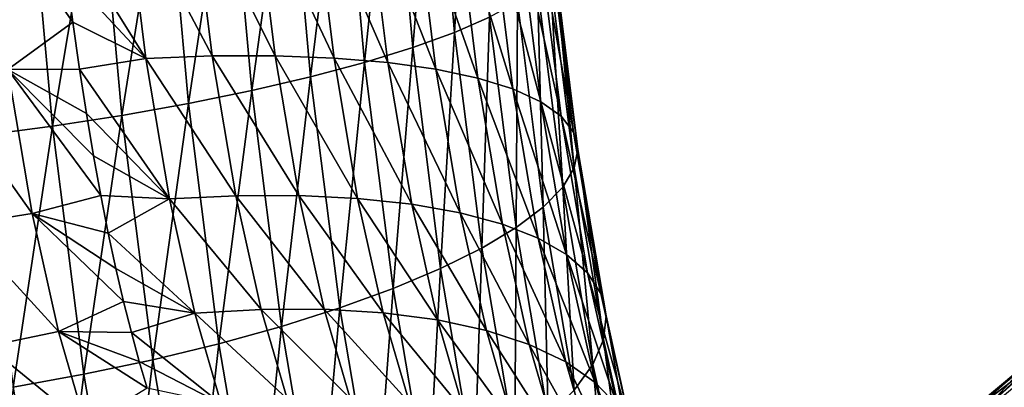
# Model space of a CAD drawing. Header units: millimetres. Extents: x -99 to 221, y -61 to 39.
# Tile 111 of 256: x 6.22 to 10.8, y -46.56 to -44.86. Entities that reach past the tile are written whole.
import ezdxf

# ---------------------------------------------------------------- set-up
doc = ezdxf.new("R2010")
doc.units = ezdxf.units.MM
doc.header["$LTSCALE"] = 33.374815
doc.layers.add('65', color=7, linetype='CONTINUOUS')
doc.layers.add('66', color=7, linetype='CONTINUOUS')

msp = doc.modelspace()

# ---------------------------------------------------------------- linework, layer by layer
at = {"layer": '65', "linetype": 'Continuous'}
for points in [[(8.2451, -44.9149, 1.2317), (8.3113, -43.7636, 1.1154), (8.1464, -43.813, 1.4049), (8.2451, -44.9149, 1.2317)], [(8.4081, -44.8441, 0.9456), (8.3113, -43.7636, 1.1154), (8.2451, -44.9149, 1.2317), (8.4081, -44.8441, 0.9456)], [(8.0504, -44.9853, 1.4973), (8.1464, -43.813, 1.4049), (7.9497, -43.8621, 1.6738), (8.0504, -44.9853, 1.4973)], [(8.2451, -44.9149, 1.2317), (8.1464, -43.813, 1.4049), (8.0504, -44.9853, 1.4973), (8.2451, -44.9149, 1.2317)], [(7.8264, -45.0544, 1.7391), (7.9497, -43.8621, 1.6738), (7.7238, -43.9102, 1.9188), (7.8264, -45.0544, 1.7391)], [(8.0504, -44.9853, 1.4973), (7.9497, -43.8621, 1.6738), (7.8264, -45.0544, 1.7391), (8.0504, -44.9853, 1.4973)], [(7.5759, -45.1212, 1.954), (7.7238, -43.9102, 1.9188), (7.4714, -43.9568, 2.1368), (7.5759, -45.1212, 1.954)], [(7.8264, -45.0544, 1.7391), (7.7238, -43.9102, 1.9188), (7.5759, -45.1212, 1.954), (7.8264, -45.0544, 1.7391)], [(7.3021, -45.1851, 2.1393), (7.4714, -43.9568, 2.1368), (7.1958, -44.0012, 2.3252), (7.3021, -45.1851, 2.1393)], [(7.5759, -45.1212, 1.954), (7.4714, -43.9568, 2.1368), (7.3021, -45.1851, 2.1393), (7.5759, -45.1212, 1.954)], [(7.0083, -45.2451, 2.2927), (7.1958, -44.0012, 2.3252), (6.9004, -44.043, 2.4814), (7.0083, -45.2451, 2.2927)], [(7.3021, -45.1851, 2.1393), (7.1958, -44.0012, 2.3252), (7.0083, -45.2451, 2.2927), (7.3021, -45.1851, 2.1393)], [(6.6984, -45.3004, 2.4123), (6.9004, -44.043, 2.4814), (6.5889, -44.0815, 2.6035), (6.6984, -45.3004, 2.4123)], [(7.0083, -45.2451, 2.2927), (6.9004, -44.043, 2.4814), (6.6984, -45.3004, 2.4123), (7.0083, -45.2451, 2.2927)], [(6.0458, -45.3947, 2.5443), (6.2653, -44.1164, 2.69), (5.9337, -44.1471, 2.7398), (6.0458, -45.3947, 2.5443)], [(6.3762, -45.3505, 2.4965), (6.2653, -44.1164, 2.69), (6.0458, -45.3947, 2.5443), (6.3762, -45.3505, 2.4965)], [(6.3762, -45.3505, 2.4965), (6.5889, -44.0815, 2.6035), (6.2653, -44.1164, 2.69), (6.3762, -45.3505, 2.4965)], [(6.6984, -45.3004, 2.4123), (6.5889, -44.0815, 2.6035), (6.3762, -45.3505, 2.4965), (6.6984, -45.3004, 2.4123)], [(6.8098, -45.0357, -3.3276), (6.414, -44.4002, -3.2771), (6.7132, -44.2584, -3.1568), (6.8098, -45.0357, -3.3276)], [(7.1187, -45.0246, -3.194), (6.7132, -44.2584, -3.1568), (7.0225, -44.2503, -3.0237), (7.1187, -45.0246, -3.194)], [(6.8098, -45.0357, -3.3276), (6.7132, -44.2584, -3.1568), (7.1187, -45.0246, -3.194), (6.8098, -45.0357, -3.3276)], [(7.4116, -45.0242, -3.0279), (7.0225, -44.2503, -3.0237), (7.3153, -44.2501, -2.8575), (7.4116, -45.0242, -3.0279)], [(7.1187, -45.0246, -3.194), (7.0225, -44.2503, -3.0237), (7.4116, -45.0242, -3.0279), (7.1187, -45.0246, -3.194)], [(7.4116, -45.0242, -3.0279), (7.3153, -44.2501, -2.8575), (7.6848, -45.0345, -2.8312), (7.4116, -45.0242, -3.0279)], [(7.6848, -45.0345, -2.8312), (7.3153, -44.2501, -2.8575), (7.5882, -44.2578, -2.6602), (7.6848, -45.0345, -2.8312)], [(7.6848, -45.0345, -2.8312), (7.5882, -44.2578, -2.6602), (7.9349, -45.0554, -2.6067), (7.6848, -45.0345, -2.8312)], [(7.9349, -45.0554, -2.6067), (7.5882, -44.2578, -2.6602), (7.8375, -44.2734, -2.4344), (7.9349, -45.0554, -2.6067)], [(7.9349, -45.0554, -2.6067), (7.8375, -44.2734, -2.4344), (8.1587, -45.0865, -2.3569), (7.9349, -45.0554, -2.6067)], [(8.1587, -45.0865, -2.3569), (7.8375, -44.2734, -2.4344), (8.0602, -44.2967, -2.1829), (8.1587, -45.0865, -2.3569)], [(8.1587, -45.0865, -2.3569), (8.0602, -44.2967, -2.1829), (8.3533, -45.1275, -2.0852), (8.1587, -45.0865, -2.3569)], [(8.3533, -45.1275, -2.0852), (8.0602, -44.2967, -2.1829), (8.2535, -44.3273, -1.9088), (8.3533, -45.1275, -2.0852)], [(8.3533, -45.1275, -2.0852), (8.2535, -44.3273, -1.9088), (8.5165, -45.1779, -1.795), (8.3533, -45.1275, -2.0852)], [(8.5165, -45.1779, -1.795), (8.2535, -44.3273, -1.9088), (8.4149, -44.3648, -1.6156), (8.5165, -45.1779, -1.795)], [(8.6459, -45.237, -1.4898), (8.4149, -44.3648, -1.6156), (8.5423, -44.4089, -1.3071), (8.6459, -45.237, -1.4898)], [(8.5165, -45.1779, -1.795), (8.4149, -44.3648, -1.6156), (8.6459, -45.237, -1.4898), (8.5165, -45.1779, -1.795)], [(6.4419, -44.6397, -3.3266), (6.414, -44.4002, -3.2771), (6.8098, -45.0357, -3.3276), (6.4419, -44.6397, -3.3266)], [(8.6459, -45.237, -1.4898), (8.5423, -44.4089, -1.3071), (8.7402, -45.3041, -1.1735), (8.6459, -45.237, -1.4898)], [(8.7402, -45.3041, -1.1735), (8.5423, -44.4089, -1.3071), (8.6343, -44.4589, -0.987), (8.7402, -45.3041, -1.1735)], [(8.7402, -45.3041, -1.1735), (8.6343, -44.4589, -0.987), (8.798, -45.3784, -0.8502), (8.7402, -45.3041, -1.1735)], [(8.798, -45.3784, -0.8502), (8.6343, -44.4589, -0.987), (8.6896, -44.5142, -0.6594), (8.798, -45.3784, -0.8502)], [(8.798, -45.3784, -0.8502), (8.6896, -44.5142, -0.6594), (8.8186, -45.4589, -0.5238), (8.798, -45.3784, -0.8502)], [(8.8186, -45.4589, -0.5238), (8.6896, -44.5142, -0.6594), (8.7075, -44.5741, -0.3285), (8.8186, -45.4589, -0.5238)], [(8.8018, -45.5446, -0.1986), (8.7075, -44.5741, -0.3285), (8.6878, -44.6379, 0.0016), (8.8018, -45.5446, -0.1986)], [(8.8186, -45.4589, -0.5238), (8.7075, -44.5741, -0.3285), (8.8018, -45.5446, -0.1986), (8.8186, -45.4589, -0.5238)], [(6.4712, -44.8682, -3.3784), (6.4419, -44.6397, -3.3266), (6.8098, -45.0357, -3.3276), (6.4712, -44.8682, -3.3784)], [(8.7478, -45.6344, 0.1215), (8.6878, -44.6379, 0.0016), (8.6308, -44.7047, 0.3267), (8.7478, -45.6344, 0.1215)], [(8.8018, -45.5446, -0.1986), (8.6878, -44.6379, 0.0016), (8.7478, -45.6344, 0.1215), (8.8018, -45.5446, -0.1986)], [(8.6573, -45.7272, 0.4323), (8.6308, -44.7047, 0.3267), (8.5372, -44.7737, 0.6427), (8.6573, -45.7272, 0.4323)], [(8.7478, -45.6344, 0.1215), (8.6308, -44.7047, 0.3267), (8.6573, -45.7272, 0.4323), (8.7478, -45.6344, 0.1215)], [(8.5313, -45.8218, 0.7299), (8.5372, -44.7737, 0.6427), (8.4081, -44.8441, 0.9456), (8.5313, -45.8218, 0.7299)], [(8.6573, -45.7272, 0.4323), (8.5372, -44.7737, 0.6427), (8.5313, -45.8218, 0.7299), (8.6573, -45.7272, 0.4323)], [(8.3716, -45.9171, 1.0107), (8.4081, -44.8441, 0.9456), (8.2451, -44.9149, 1.2317), (8.3716, -45.9171, 1.0107)], [(8.5313, -45.8218, 0.7299), (8.4081, -44.8441, 0.9456), (8.3716, -45.9171, 1.0107), (8.5313, -45.8218, 0.7299)], [(6.5018, -45.0858, -3.4324), (6.4712, -44.8682, -3.3784), (6.8098, -45.0357, -3.3276), (6.5018, -45.0858, -3.4324)], [(8.18, -46.0118, 1.271), (8.2451, -44.9149, 1.2317), (8.0504, -44.9853, 1.4973), (8.18, -46.0118, 1.271)], [(8.3716, -45.9171, 1.0107), (8.2451, -44.9149, 1.2317), (8.18, -46.0118, 1.271), (8.3716, -45.9171, 1.0107)], [(7.9591, -46.1047, 1.5075), (8.0504, -44.9853, 1.4973), (7.8264, -45.0544, 1.7391), (7.9591, -46.1047, 1.5075)], [(8.18, -46.0118, 1.271), (8.0504, -44.9853, 1.4973), (7.9591, -46.1047, 1.5075), (8.18, -46.0118, 1.271)], [(6.9196, -45.6881, -3.5203), (6.5018, -45.0858, -3.4324), (6.8098, -45.0357, -3.3276), (6.9196, -45.6881, -3.5203)], [(7.228, -45.6737, -3.3857), (6.8098, -45.0357, -3.3276), (7.1187, -45.0246, -3.194), (7.228, -45.6737, -3.3857)], [(6.9196, -45.6881, -3.5203), (6.8098, -45.0357, -3.3276), (7.228, -45.6737, -3.3857), (6.9196, -45.6881, -3.5203)], [(7.5209, -45.673, -3.2195), (7.1187, -45.0246, -3.194), (7.4116, -45.0242, -3.0279), (7.5209, -45.673, -3.2195)], [(7.228, -45.6737, -3.3857), (7.1187, -45.0246, -3.194), (7.5209, -45.673, -3.2195), (7.228, -45.6737, -3.3857)], [(7.5209, -45.673, -3.2195), (7.4116, -45.0242, -3.0279), (7.7946, -45.6861, -3.0238), (7.5209, -45.673, -3.2195)], [(7.7946, -45.6861, -3.0238), (7.4116, -45.0242, -3.0279), (7.6848, -45.0345, -2.8312), (7.7946, -45.6861, -3.0238)], [(7.7946, -45.6861, -3.0238), (7.6848, -45.0345, -2.8312), (8.0457, -45.7128, -2.801), (7.7946, -45.6861, -3.0238)], [(8.0457, -45.7128, -2.801), (7.6848, -45.0345, -2.8312), (7.9349, -45.0554, -2.6067), (8.0457, -45.7128, -2.801)], [(7.7116, -46.1946, 1.7174), (7.8264, -45.0544, 1.7391), (7.5759, -45.1212, 1.954), (7.7116, -46.1946, 1.7174)], [(7.9591, -46.1047, 1.5075), (7.8264, -45.0544, 1.7391), (7.7116, -46.1946, 1.7174), (7.9591, -46.1047, 1.5075)], [(8.0457, -45.7128, -2.801), (7.9349, -45.0554, -2.6067), (8.2711, -45.7527, -2.5539), (8.0457, -45.7128, -2.801)], [(8.2711, -45.7527, -2.5539), (7.9349, -45.0554, -2.6067), (8.1587, -45.0865, -2.3569), (8.2711, -45.7527, -2.5539)], [(6.5336, -45.2923, -3.4883), (6.5018, -45.0858, -3.4324), (6.9196, -45.6881, -3.5203), (6.5336, -45.2923, -3.4883)], [(7.4406, -46.2805, 1.8979), (7.5759, -45.1212, 1.954), (7.3021, -45.1851, 2.1393), (7.4406, -46.2805, 1.8979)], [(7.7116, -46.1946, 1.7174), (7.5759, -45.1212, 1.954), (7.4406, -46.2805, 1.8979), (7.7116, -46.1946, 1.7174)], [(8.2711, -45.7527, -2.5539), (8.1587, -45.0865, -2.3569), (8.4678, -45.8054, -2.2857), (8.2711, -45.7527, -2.5539)], [(8.4678, -45.8054, -2.2857), (8.1587, -45.0865, -2.3569), (8.3533, -45.1275, -2.0852), (8.4678, -45.8054, -2.2857)], [(8.4678, -45.8054, -2.2857), (8.3533, -45.1275, -2.0852), (8.6334, -45.8702, -1.9997), (8.4678, -45.8054, -2.2857)], [(8.6334, -45.8702, -1.9997), (8.3533, -45.1275, -2.0852), (8.5165, -45.1779, -1.795), (8.6334, -45.8702, -1.9997)], [(7.1496, -46.3613, 2.0468), (7.3021, -45.1851, 2.1393), (7.0083, -45.2451, 2.2927), (7.1496, -46.3613, 2.0468)], [(7.4406, -46.2805, 1.8979), (7.3021, -45.1851, 2.1393), (7.1496, -46.3613, 2.0468), (7.4406, -46.2805, 1.8979)], [(8.6334, -45.8702, -1.9997), (8.5165, -45.1779, -1.795), (8.7658, -45.9463, -1.6996), (8.6334, -45.8702, -1.9997)], [(8.7658, -45.9463, -1.6996), (8.5165, -45.1779, -1.795), (8.6459, -45.237, -1.4898), (8.7658, -45.9463, -1.6996)], [(6.8421, -46.4359, 2.1623), (7.0083, -45.2451, 2.2927), (6.6984, -45.3004, 2.4123), (6.8421, -46.4359, 2.1623)], [(7.1496, -46.3613, 2.0468), (7.0083, -45.2451, 2.2927), (6.8421, -46.4359, 2.1623), (7.1496, -46.3613, 2.0468)], [(8.7658, -45.9463, -1.6996), (8.6459, -45.237, -1.4898), (8.8634, -46.0326, -1.389), (8.7658, -45.9463, -1.6996)], [(8.8634, -46.0326, -1.389), (8.6459, -45.237, -1.4898), (8.7402, -45.3041, -1.1735), (8.8634, -46.0326, -1.389)], [(6.5221, -46.5033, 2.2427), (6.6984, -45.3004, 2.4123), (6.3762, -45.3505, 2.4965), (6.5221, -46.5033, 2.2427)], [(6.8421, -46.4359, 2.1623), (6.6984, -45.3004, 2.4123), (6.5221, -46.5033, 2.2427), (6.8421, -46.4359, 2.1623)], [(6.5665, -45.4881, -3.5459), (6.5336, -45.2923, -3.4883), (6.9196, -45.6881, -3.5203), (6.5665, -45.4881, -3.5459)], [(8.8634, -46.0326, -1.389), (8.7402, -45.3041, -1.1735), (8.9248, -46.1282, -1.072), (8.8634, -46.0326, -1.389)], [(8.9248, -46.1282, -1.072), (8.7402, -45.3041, -1.1735), (8.798, -45.3784, -0.8502), (8.9248, -46.1282, -1.072)], [(6.1937, -46.5628, 2.2872), (6.3762, -45.3505, 2.4965), (6.0458, -45.3947, 2.5443), (6.1937, -46.5628, 2.2872)], [(6.5221, -46.5033, 2.2427), (6.3762, -45.3505, 2.4965), (6.1937, -46.5628, 2.2872), (6.5221, -46.5033, 2.2427)], [(8.9248, -46.1282, -1.072), (8.798, -45.3784, -0.8502), (8.9495, -46.2318, -0.7525), (8.9248, -46.1282, -1.072)], [(8.9495, -46.2318, -0.7525), (8.798, -45.3784, -0.8502), (8.8186, -45.4589, -0.5238), (8.9495, -46.2318, -0.7525)], [(6.6003, -45.6732, -3.6051), (6.5665, -45.4881, -3.5459), (6.9196, -45.6881, -3.5203), (6.6003, -45.6732, -3.6051)], [(8.9369, -46.3422, -0.4346), (8.8186, -45.4589, -0.5238), (8.8018, -45.5446, -0.1986), (8.9369, -46.3422, -0.4346)], [(8.9495, -46.2318, -0.7525), (8.8186, -45.4589, -0.5238), (8.9369, -46.3422, -0.4346), (8.9495, -46.2318, -0.7525)], [(8.8874, -46.4578, -0.1222), (8.8018, -45.5446, -0.1986), (8.7478, -45.6344, 0.1215), (8.8874, -46.4578, -0.1222)], [(8.9369, -46.3422, -0.4346), (8.8018, -45.5446, -0.1986), (8.8874, -46.4578, -0.1222), (8.9369, -46.3422, -0.4346)], [(6.635, -45.8476, -3.6655), (6.6003, -45.6732, -3.6051), (6.9196, -45.6881, -3.5203), (6.635, -45.8476, -3.6655)], [(7.3457, -46.2018, -3.5899), (6.9196, -45.6881, -3.5203), (7.228, -45.6737, -3.3857), (7.3457, -46.2018, -3.5899)], [(7.6385, -46.2008, -3.4236), (7.228, -45.6737, -3.3857), (7.5209, -45.673, -3.2195), (7.6385, -46.2008, -3.4236)], [(7.3457, -46.2018, -3.5899), (7.228, -45.6737, -3.3857), (7.6385, -46.2008, -3.4236), (7.3457, -46.2018, -3.5899)], [(7.6385, -46.2008, -3.4236), (7.5209, -45.673, -3.2195), (7.9129, -46.217, -3.229), (7.6385, -46.2008, -3.4236)], [(7.9129, -46.217, -3.229), (7.5209, -45.673, -3.2195), (7.7946, -45.6861, -3.0238), (7.9129, -46.217, -3.229)], [(8.8014, -46.5773, 0.1806), (8.7478, -45.6344, 0.1215), (8.6573, -45.7272, 0.4323), (8.8014, -46.5773, 0.1806)], [(8.8874, -46.4578, -0.1222), (8.7478, -45.6344, 0.1215), (8.8014, -46.5773, 0.1806), (8.8874, -46.4578, -0.1222)], [(7.0382, -46.22, -3.7259), (6.635, -45.8476, -3.6655), (6.9196, -45.6881, -3.5203), (7.0382, -46.22, -3.7259)], [(7.0382, -46.22, -3.7259), (6.9196, -45.6881, -3.5203), (7.3457, -46.2018, -3.5899), (7.0382, -46.22, -3.7259)], [(7.9129, -46.217, -3.229), (7.7946, -45.6861, -3.0238), (8.1654, -46.2501, -3.0087), (7.9129, -46.217, -3.229)], [(8.1654, -46.2501, -3.0087), (7.7946, -45.6861, -3.0238), (8.0457, -45.7128, -2.801), (8.1654, -46.2501, -3.0087)], [(8.3929, -46.2997, -2.7654), (8.0457, -45.7128, -2.801), (8.2711, -45.7527, -2.5539), (8.3929, -46.2997, -2.7654)], [(8.1654, -46.2501, -3.0087), (8.0457, -45.7128, -2.801), (8.3929, -46.2997, -2.7654), (8.1654, -46.2501, -3.0087)], [(8.3929, -46.2997, -2.7654), (8.2711, -45.7527, -2.5539), (8.5925, -46.3653, -2.5021), (8.3929, -46.2997, -2.7654)], [(8.5925, -46.3653, -2.5021), (8.2711, -45.7527, -2.5539), (8.4678, -45.8054, -2.2857), (8.5925, -46.3653, -2.5021)], [(8.6802, -46.6992, 0.4702), (8.6573, -45.7272, 0.4323), (8.5313, -45.8218, 0.7299), (8.6802, -46.6992, 0.4702)], [(8.8014, -46.5773, 0.1806), (8.6573, -45.7272, 0.4323), (8.6802, -46.6992, 0.4702), (8.8014, -46.5773, 0.1806)], [(8.5925, -46.3653, -2.5021), (8.4678, -45.8054, -2.2857), (8.7616, -46.4459, -2.2223), (8.5925, -46.3653, -2.5021)], [(8.7616, -46.4459, -2.2223), (8.4678, -45.8054, -2.2857), (8.6334, -45.8702, -1.9997), (8.7616, -46.4459, -2.2223)], [(6.6704, -46.0116, -3.7271), (6.635, -45.8476, -3.6655), (7.0382, -46.22, -3.7259), (6.6704, -46.0116, -3.7271)], [(8.5252, -46.8219, 0.7428), (8.5313, -45.8218, 0.7299), (8.3716, -45.9171, 1.0107), (8.5252, -46.8219, 0.7428)], [(8.6802, -46.6992, 0.4702), (8.5313, -45.8218, 0.7299), (8.5252, -46.8219, 0.7428), (8.6802, -46.6992, 0.4702)], [(8.7616, -46.4459, -2.2223), (8.6334, -45.8702, -1.9997), (8.8982, -46.5406, -1.9294), (8.7616, -46.4459, -2.2223)], [(8.8982, -46.5406, -1.9294), (8.6334, -45.8702, -1.9997), (8.7658, -45.9463, -1.6996), (8.8982, -46.5406, -1.9294)], [(8.3383, -46.9439, 0.995), (8.3716, -45.9171, 1.0107), (8.18, -46.0118, 1.271), (8.3383, -46.9439, 0.995)], [(8.5252, -46.8219, 0.7428), (8.3716, -45.9171, 1.0107), (8.3383, -46.9439, 0.995), (8.5252, -46.8219, 0.7428)], [(8.8982, -46.5406, -1.9294), (8.7658, -45.9463, -1.6996), (9.0005, -46.6481, -1.6271), (8.8982, -46.5406, -1.9294)], [(9.0005, -46.6481, -1.6271), (8.7658, -45.9463, -1.6996), (8.8634, -46.0326, -1.389), (9.0005, -46.6481, -1.6271)], [(6.7064, -46.1653, -3.7894), (6.6704, -46.0116, -3.7271), (7.0382, -46.22, -3.7259), (6.7064, -46.1653, -3.7894)], [(8.122, -47.0637, 1.2237), (8.18, -46.0118, 1.271), (7.9591, -46.1047, 1.5075), (8.122, -47.0637, 1.2237)], [(8.3383, -46.9439, 0.995), (8.18, -46.0118, 1.271), (8.122, -47.0637, 1.2237), (8.3383, -46.9439, 0.995)], [(9.0005, -46.6481, -1.6271), (8.8634, -46.0326, -1.389), (9.0672, -46.7672, -1.3193), (9.0005, -46.6481, -1.6271)], [(9.0672, -46.7672, -1.3193), (8.8634, -46.0326, -1.389), (8.9248, -46.1282, -1.072), (9.0672, -46.7672, -1.3193)], [(7.879, -47.1796, 1.4259), (7.9591, -46.1047, 1.5075), (7.7116, -46.1946, 1.7174), (7.879, -47.1796, 1.4259)], [(8.122, -47.0637, 1.2237), (7.9591, -46.1047, 1.5075), (7.879, -47.1796, 1.4259), (8.122, -47.0637, 1.2237)], [(9.0975, -46.8963, -1.0097), (8.9248, -46.1282, -1.072), (8.9495, -46.2318, -0.7525), (9.0975, -46.8963, -1.0097)], [(9.0672, -46.7672, -1.3193), (8.9248, -46.1282, -1.072), (9.0975, -46.8963, -1.0097), (9.0672, -46.7672, -1.3193)], [(6.7429, -46.309, -3.8523), (6.7064, -46.1653, -3.7894), (7.0382, -46.22, -3.7259), (6.7429, -46.309, -3.8523)], [(7.1608, -46.6398, -3.9359), (6.7429, -46.309, -3.8523), (7.0382, -46.22, -3.7259), (7.1608, -46.6398, -3.9359)], [(7.4671, -46.6177, -3.7977), (7.0382, -46.22, -3.7259), (7.3457, -46.2018, -3.5899), (7.4671, -46.6177, -3.7977)], [(7.1608, -46.6398, -3.9359), (7.0382, -46.22, -3.7259), (7.4671, -46.6177, -3.7977), (7.1608, -46.6398, -3.9359)], [(7.7597, -46.6164, -3.631), (7.3457, -46.2018, -3.5899), (7.6385, -46.2008, -3.4236), (7.7597, -46.6164, -3.631)], [(7.4671, -46.6177, -3.7977), (7.3457, -46.2018, -3.5899), (7.7597, -46.6164, -3.631), (7.4671, -46.6177, -3.7977)], [(7.6122, -47.2904, 1.5991), (7.7116, -46.1946, 1.7174), (7.4406, -46.2805, 1.8979), (7.6122, -47.2904, 1.5991)], [(7.879, -47.1796, 1.4259), (7.7116, -46.1946, 1.7174), (7.6122, -47.2904, 1.5991), (7.879, -47.1796, 1.4259)], [(8.0349, -46.6358, -3.438), (7.6385, -46.2008, -3.4236), (7.9129, -46.217, -3.229), (8.0349, -46.6358, -3.438)], [(7.7597, -46.6164, -3.631), (7.6385, -46.2008, -3.4236), (8.0349, -46.6358, -3.438), (7.7597, -46.6164, -3.631)], [(8.2894, -46.6758, -3.221), (7.9129, -46.217, -3.229), (8.1654, -46.2501, -3.0087), (8.2894, -46.6758, -3.221)], [(8.0349, -46.6358, -3.438), (7.9129, -46.217, -3.229), (8.2894, -46.6758, -3.221), (8.0349, -46.6358, -3.438)], [(8.5197, -46.7358, -2.9828), (8.1654, -46.2501, -3.0087), (8.3929, -46.2997, -2.7654), (8.5197, -46.7358, -2.9828)], [(8.2894, -46.6758, -3.221), (8.1654, -46.2501, -3.0087), (8.5197, -46.7358, -2.9828), (8.2894, -46.6758, -3.221)], [(9.091, -47.0338, -0.7024), (8.9495, -46.2318, -0.7525), (8.9369, -46.3422, -0.4346), (9.091, -47.0338, -0.7024)], [(9.0975, -46.8963, -1.0097), (8.9495, -46.2318, -0.7525), (9.091, -47.0338, -0.7024), (9.0975, -46.8963, -1.0097)], [(6.7797, -46.4431, -3.9157), (6.7429, -46.309, -3.8523), (7.1608, -46.6398, -3.9359), (6.7797, -46.4431, -3.9157)], [(7.3252, -47.3945, 1.7411), (7.4406, -46.2805, 1.8979), (7.1496, -46.3613, 2.0468), (7.3252, -47.3945, 1.7411)], [(7.6122, -47.2904, 1.5991), (7.4406, -46.2805, 1.8979), (7.3252, -47.3945, 1.7411), (7.6122, -47.2904, 1.5991)], [(8.5197, -46.7358, -2.9828), (8.3929, -46.2997, -2.7654), (8.7232, -46.8151, -2.7264), (8.5197, -46.7358, -2.9828)], [(8.7232, -46.8151, -2.7264), (8.3929, -46.2997, -2.7654), (8.5925, -46.3653, -2.5021), (8.7232, -46.8151, -2.7264)], [(7.0214, -47.4907, 1.8501), (7.1496, -46.3613, 2.0468), (6.8421, -46.4359, 2.1623), (7.0214, -47.4907, 1.8501)], [(7.3252, -47.3945, 1.7411), (7.1496, -46.3613, 2.0468), (7.0214, -47.4907, 1.8501), (7.3252, -47.3945, 1.7411)], [(9.0478, -47.1779, -0.4011), (8.9369, -46.3422, -0.4346), (8.8874, -46.4578, -0.1222), (9.0478, -47.1779, -0.4011)], [(9.091, -47.0338, -0.7024), (8.9369, -46.3422, -0.4346), (9.0478, -47.1779, -0.4011), (9.091, -47.0338, -0.7024)], [(8.8971, -46.9127, -2.4551), (8.5925, -46.3653, -2.5021), (8.7616, -46.4459, -2.2223), (8.8971, -46.9127, -2.4551)], [(8.7232, -46.8151, -2.7264), (8.5925, -46.3653, -2.5021), (8.8971, -46.9127, -2.4551), (8.7232, -46.8151, -2.7264)], [(11.3068, -46.425, -10.8861), (10.7997, -46.8118, -10.0515), (11.5843, -46.3873, -10.699), (11.3068, -46.425, -10.8861)], [(11.5843, -46.3873, -10.699), (10.7997, -46.8118, -10.0515), (11.0781, -46.7733, -9.8659), (11.5843, -46.3873, -10.699)], [(6.7048, -47.5777, 1.9248), (6.8421, -46.4359, 2.1623), (6.5221, -46.5033, 2.2427), (6.7048, -47.5777, 1.9248)], [(7.0214, -47.4907, 1.8501), (6.8421, -46.4359, 2.1623), (6.7048, -47.5777, 1.9248), (7.0214, -47.4907, 1.8501)], [(6.8168, -46.5676, -3.9791), (6.7797, -46.4431, -3.9157), (7.1608, -46.6398, -3.9359), (6.8168, -46.5676, -3.9791)], [(8.8971, -46.9127, -2.4551), (8.7616, -46.4459, -2.2223), (9.0393, -47.0273, -2.1721), (8.8971, -46.9127, -2.4551)], [(9.0393, -47.0273, -2.1721), (8.7616, -46.4459, -2.2223), (8.8982, -46.5406, -1.9294), (9.0393, -47.0273, -2.1721)], [(10.8093, -46.6826, -10.6818), (10.6595, -46.7956, -10.4351), (11.3068, -46.425, -10.8861), (10.8093, -46.6826, -10.6818)], [(11.3068, -46.425, -10.8861), (10.6595, -46.7956, -10.4351), (10.7997, -46.8118, -10.0515), (11.3068, -46.425, -10.8861)], [(8.9684, -47.3269, -0.1097), (8.8874, -46.4578, -0.1222), (8.8014, -46.5773, 0.1806), (8.9684, -47.3269, -0.1097)], [(9.0478, -47.1779, -0.4011), (8.8874, -46.4578, -0.1222), (8.9684, -47.3269, -0.1097), (9.0478, -47.1779, -0.4011)], [(6.3793, -47.6545, 1.9643), (6.5221, -46.5033, 2.2427), (6.1937, -46.5628, 2.2872), (6.3793, -47.6545, 1.9643)], [(6.7048, -47.5777, 1.9248), (6.5221, -46.5033, 2.2427), (6.3793, -47.6545, 1.9643), (6.7048, -47.5777, 1.9248)], [(9.0393, -47.0273, -2.1721), (8.8982, -46.5406, -1.9294), (9.148, -47.1575, -1.8812), (9.0393, -47.0273, -2.1721)], [(9.148, -47.1575, -1.8812), (8.8982, -46.5406, -1.9294), (9.0005, -46.6481, -1.6271), (9.148, -47.1575, -1.8812)], [(6.3793, -47.6545, 1.9643), (6.1937, -46.5628, 2.2872), (6.049, -47.7201, 1.9679), (6.3793, -47.6545, 1.9643)]]:
    msp.add_3dface(points, dxfattribs=at)
at = {"layer": '66', "linetype": 'Continuous'}
for points in [[(6.0707, -44.2971, -3.316), (6.4712, -44.8682, -3.3784), (6.1689, -45.0881, -3.4897), (6.0707, -44.2971, -3.316)], [(6.4419, -44.6397, -3.3266), (6.4712, -44.8682, -3.3784), (6.0707, -44.2971, -3.316), (6.4419, -44.6397, -3.3266)], [(6.4712, -44.8682, -3.3784), (6.5018, -45.0858, -3.4324), (6.1689, -45.0881, -3.4897), (6.4712, -44.8682, -3.3784)], [(5.836, -45.1295, -3.5183), (6.1689, -45.0881, -3.4897), (6.2814, -45.756, -3.6867), (5.836, -45.1295, -3.5183)], [(6.5018, -45.0858, -3.4324), (6.5336, -45.2923, -3.4883), (6.1689, -45.0881, -3.4897), (6.5018, -45.0858, -3.4324)], [(6.1689, -45.0881, -3.4897), (6.6003, -45.6732, -3.6051), (6.2814, -45.756, -3.6867), (6.1689, -45.0881, -3.4897)], [(6.5665, -45.4881, -3.5459), (6.6003, -45.6732, -3.6051), (6.1689, -45.0881, -3.4897), (6.5665, -45.4881, -3.5459)], [(6.5336, -45.2923, -3.4883), (6.5665, -45.4881, -3.5459), (6.1689, -45.0881, -3.4897), (6.5336, -45.2923, -3.4883)], [(5.9505, -45.8095, -3.7189), (5.836, -45.1295, -3.5183), (6.2814, -45.756, -3.6867), (5.9505, -45.8095, -3.7189)], [(6.6003, -45.6732, -3.6051), (6.635, -45.8476, -3.6655), (6.2814, -45.756, -3.6867), (6.6003, -45.6732, -3.6051)], [(5.9505, -45.8095, -3.7189), (6.2814, -45.756, -3.6867), (6.4038, -46.3049, -3.8991), (5.9505, -45.8095, -3.7189)], [(6.2814, -45.756, -3.6867), (6.7064, -46.1653, -3.7894), (6.4038, -46.3049, -3.8991), (6.2814, -45.756, -3.6867)], [(6.6704, -46.0116, -3.7271), (6.7064, -46.1653, -3.7894), (6.2814, -45.756, -3.6867), (6.6704, -46.0116, -3.7271)], [(6.635, -45.8476, -3.6655), (6.6704, -46.0116, -3.7271), (6.2814, -45.756, -3.6867), (6.635, -45.8476, -3.6655)], [(6.0759, -46.3718, -3.9366), (5.9505, -45.8095, -3.7189), (6.4038, -46.3049, -3.8991), (6.0759, -46.3718, -3.9366)], [(11.4778, -45.9406, -13.5103), (10.731, -46.6429, -12.7925), (10.9093, -46.4502, -12.5817), (11.4778, -45.9406, -13.5103)], [(11.3023, -46.1308, -13.7258), (10.731, -46.6429, -12.7925), (11.4778, -45.9406, -13.5103), (11.3023, -46.1308, -13.7258)], [(11.3023, -46.1308, -13.7258), (10.5804, -46.8613, -13), (10.731, -46.6429, -12.7925), (11.3023, -46.1308, -13.7258)], [(11.1549, -46.3463, -13.9385), (10.5804, -46.8613, -13), (11.3023, -46.1308, -13.7258), (11.1549, -46.3463, -13.9385)], [(6.7064, -46.1653, -3.7894), (6.7429, -46.309, -3.8523), (6.4038, -46.3049, -3.8991), (6.7064, -46.1653, -3.7894)], [(11.1129, -46.2853, -12.3701), (10.5725, -46.736, -11.4841), (11.3395, -46.1506, -12.1605), (11.1129, -46.2853, -12.3701)], [(10.5725, -46.736, -11.4841), (10.8014, -46.5992, -11.2783), (11.3395, -46.1506, -12.1605), (10.5725, -46.736, -11.4841)], [(6.0759, -46.3718, -3.9366), (6.4038, -46.3049, -3.8991), (6.5318, -46.743, -4.1186), (6.0759, -46.3718, -3.9366)], [(6.4038, -46.3049, -3.8991), (6.8168, -46.5676, -3.9791), (6.5318, -46.743, -4.1186), (6.4038, -46.3049, -3.8991)], [(6.7797, -46.4431, -3.9157), (6.8168, -46.5676, -3.9791), (6.4038, -46.3049, -3.8991), (6.7797, -46.4431, -3.9157)], [(6.7429, -46.309, -3.8523), (6.7797, -46.4431, -3.9157), (6.4038, -46.3049, -3.8991), (6.7429, -46.309, -3.8523)], [(10.9093, -46.4502, -12.5817), (10.366, -46.9032, -11.691), (11.1129, -46.2853, -12.3701), (10.9093, -46.4502, -12.5817)], [(11.1129, -46.2853, -12.3701), (10.366, -46.9032, -11.691), (10.5725, -46.736, -11.4841), (11.1129, -46.2853, -12.3701)], [(11.1549, -46.3463, -13.9385), (10.4593, -47.1024, -13.2015), (10.5804, -46.8613, -13), (11.1549, -46.3463, -13.9385)], [(11.0372, -46.5844, -14.1456), (10.4593, -47.1024, -13.2015), (11.1549, -46.3463, -13.9385), (11.0372, -46.5844, -14.1456)], [(6.208, -46.8241, -4.1634), (6.0759, -46.3718, -3.9366), (6.5318, -46.743, -4.1186), (6.208, -46.8241, -4.1634)], [(10.731, -46.6429, -12.7925), (10.1846, -47.0987, -11.8965), (10.9093, -46.4502, -12.5817), (10.731, -46.6429, -12.7925)], [(10.9093, -46.4502, -12.5817), (10.1846, -47.0987, -11.8965), (10.366, -46.9032, -11.691), (10.9093, -46.4502, -12.5817)]]:
    msp.add_3dface(points, dxfattribs=at)

doc.saveas('drawing.dxf')
